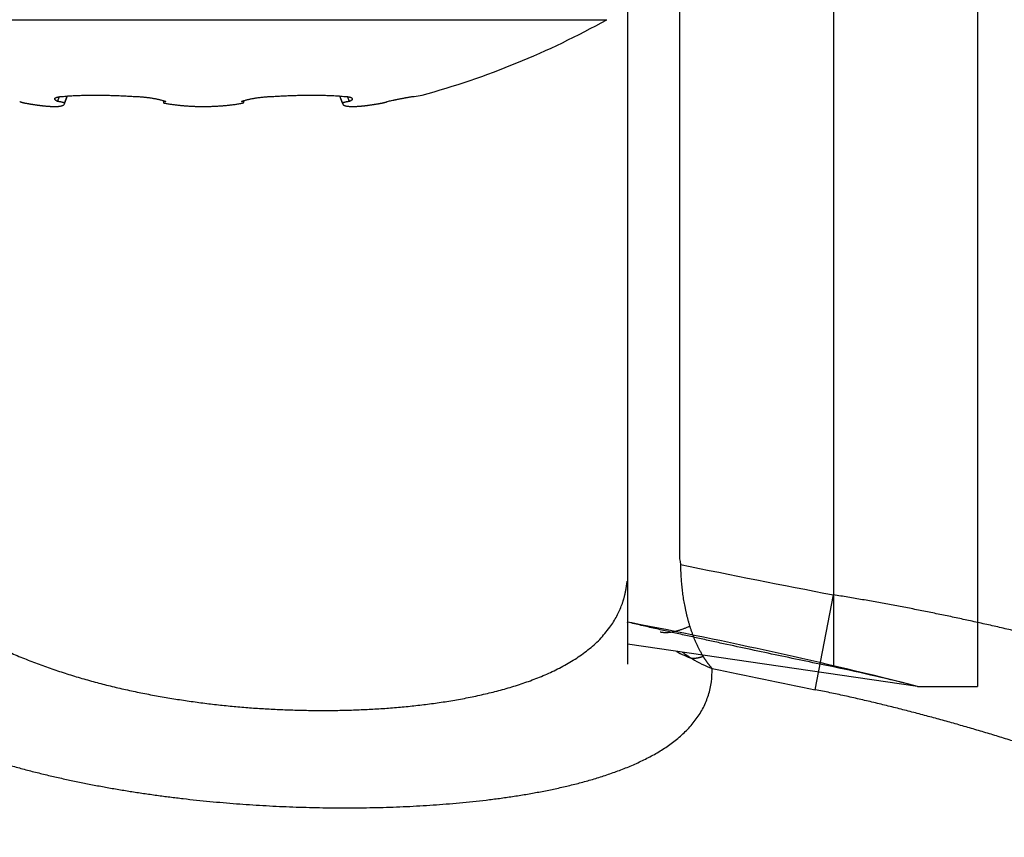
# Model space of a CAD drawing. Header units: millimetres. Extents: x 0 to 1300, y 0 to 891.
# Tile 97 of 133: x 390 to 400, y 458 to 466. Entities that reach past the tile are written whole.
import ezdxf

# ---------------------------------------------------------------- set-up
doc = ezdxf.new("R2010")
doc.units = ezdxf.units.MM
doc.header["$LTSCALE"] = 0.545669
doc.layers.add('NoLayerName_001', color=7, linetype='Continuous')
doc.layers.add('NoLayerName_004', color=7, linetype='Continuous')
doc.styles.get("Standard").update_dxf_attribs({"font": 'txt', "bigfont": 'extfont2'})
doc.dimstyles.get("Standard").update_dxf_attribs({"dimtxt": 2.5, "dimasz": 2.5, "dimexe": 1, "dimexo": 1, "dimtad": 1, "dimdec": 3, "dimzin": 0, "dimdsep": 46, "dimtxsty": 'Standard', "dimcen": 2.5, "dimadec": 3, "dimazin": 0, "dimtfac": 0.75, "dimtdec": 3, "dimtmove": 0, "dimatfit": 3, "dimfxl": 1, "dimarcsym": 0})

# ---------------------------------------------------------------- blocks, each defined once
blk = doc.blocks.new('_OPEN30')
at = {"color": 0, "linetype": 'ByBlock', "lineweight": -2}
for p, q in [((-1, 0.267949), (0, 0)), ((0, 0), (-1, -0.267949)), ((0, 0), (-1, 0))]:
    blk.add_line(p, q, dxfattribs=at)
blk = doc.blocks.new('*D145')
at = {"layer": 'Defpoints', "color": 0}
for p in [(440, 458.7406), (349, 457.8523), (349, 417.2855)]:
    blk.add_point(p, dxfattribs=at)
at = {"layer": 'NoLayerName_001', "color": 0, "linetype": 'Continuous', "lineweight": 13}
for p, q in [((349, 454.8523), (349, 414.2855)), ((435.5, 417.2855), (353.5, 417.2855))]:
    blk.add_line(p, q, dxfattribs=at)
at = {"layer": 'NoLayerName_001', "color": 0, "lineweight": 13, "xscale": 4.5, "yscale": 4.5, "zscale": 4.5, "rotation": 180}
blk.add_blockref('_OPEN30', (349, 417.2855), dxfattribs=at)
at = {"layer": 'NoLayerName_001', "color": 0, "lineweight": 13, "xscale": 4.5, "yscale": 4.5, "zscale": 4.5}
blk.add_blockref('_OPEN30', (440, 417.2855), dxfattribs=at)
at = {"layer": 'NoLayerName_001', "color": 0, "lineweight": 13, "insert": (394.5, 425.6457), "char_height": 10.5, "attachment_point": 5}
blk.add_mtext('\\W0.8000;91', dxfattribs=at)
blk = doc.blocks.new('*D147')
at = {"layer": 'Defpoints', "color": 0}
for p in [(331.5, 559.6024), (552, 532.1024), (331.5, 398.6371)]:
    blk.add_point(p, dxfattribs=at)
at = {"layer": 'NoLayerName_001', "color": 0, "linetype": 'Continuous', "lineweight": 13}
for p, q in [((331.5, 556.6024), (331.5, 395.6371)), ((552, 529.1024), (552, 395.6371)), ((547.5, 398.6371), (336, 398.6371))]:
    blk.add_line(p, q, dxfattribs=at)
at = {"layer": 'NoLayerName_001', "color": 0, "lineweight": 13, "xscale": 4.5, "yscale": 4.5, "zscale": 4.5, "rotation": 180}
blk.add_blockref('_OPEN30', (331.5, 398.6371), dxfattribs=at)
at = {"layer": 'NoLayerName_001', "color": 0, "lineweight": 13, "xscale": 4.5, "yscale": 4.5, "zscale": 4.5}
blk.add_blockref('_OPEN30', (552, 398.6371), dxfattribs=at)
at = {"layer": 'NoLayerName_001', "color": 0, "lineweight": 13, "insert": (441.75, 407.8584), "char_height": 10.5, "attachment_point": 5}
blk.add_mtext('\\W0.8000;２２１', dxfattribs=at)

msp = doc.modelspace()

# ---------------------------------------------------------------- linework, layer by layer
at = {"layer": 'NoLayerName_001', "color": 8, "linetype": 'Continuous', "lineweight": 25}
msp.add_line((388.1026, 466.1659), (395.8974, 466.1659), dxfattribs=at)
at = {"layer": 'NoLayerName_001', "color": 7, "linetype": 'Continuous', "lineweight": 25}
for p, q in [((390.5879, 465.3757), (390.6088, 465.4221)), ((390.655, 465.3512), (390.6846, 465.4286)), ((390.6555, 465.3608), (390.6821, 465.4284)), ((393.3154, 465.4286), (393.345, 465.3512)), ((393.3445, 465.3608), (393.3179, 465.4284)), ((393.4121, 465.3757), (393.3912, 465.4221)), ((394.0348, 465.4252), (394.1147, 465.4369)), ((391.6092, 465.3844), (391.6116, 465.3662)), ((392.3884, 465.3662), (392.3908, 465.3844))]:
    msp.add_line(p, q, dxfattribs=at)
for centre, radius, start, end in [((392, 473.1523), 8, 285.32733, 299.15537), ((391.9054, 466.8663), 1.5329, 259.15534, 259.70974), ((391.9163, 466.9265), 1.594, 259.70958, 260.24815), ((392.3517, 465.2581), 0.1185, 81.36274, 83.33017), ((392.0947, 466.8657), 1.5322, 280.30294, 280.84474)]:
    msp.add_arc(centre, radius, start, end, dxfattribs=at)
for points, knots in [([(390.5879, 465.3757), (390.5875, 465.3759), (390.5867, 465.3764), (390.5855, 465.377), (390.5843, 465.3777), (390.5831, 465.3784), (390.5819, 465.3791), (390.5807, 465.3798), (390.5795, 465.3805), (390.5784, 465.3812), (390.5772, 465.382), (390.5761, 465.3827), (390.5749, 465.3835), (390.5738, 465.3843), (390.5727, 465.3851), (390.5716, 465.386), (390.5705, 465.3868), (390.5695, 465.3877), (390.5684, 465.3887), (390.5674, 465.3896), (390.5664, 465.3906), (390.5655, 465.3916), (390.5646, 465.3927), (390.5638, 465.3938), (390.563, 465.395), (390.5624, 465.3962), (390.5619, 465.3975), (390.5616, 465.3989), (390.5614, 465.4003), (390.5614, 465.4017), (390.5616, 465.4031), (390.5619, 465.404), (390.5621, 465.4044)], [0, 0, 0, 0, 0.00137835, 0.00275734, 0.00413672, 0.00551624, 0.00689569, 0.00827489, 0.00965369, 0.011032, 0.01240974, 0.01378691, 0.01516354, 0.01653982, 0.01791611, 0.01929289, 0.02067081, 0.02205068, 0.02343347, 0.02482037, 0.02621255, 0.02760745, 0.02899989, 0.03038738, 0.03177113, 0.03315708, 0.03455658, 0.03597644, 0.03740132, 0.03881595, 0.04021203, 0.04159181, 0.04159181, 0.04159181, 0.04159181]), ([(390.5621, 465.4044), (390.5626, 465.4052), (390.5635, 465.407), (390.5657, 465.409), (390.5681, 465.4108), (390.5706, 465.4123), (390.5733, 465.4137), (390.5759, 465.4148), (390.5787, 465.4158), (390.5815, 465.4166), (390.5843, 465.4174), (390.5871, 465.4182), (390.5899, 465.4188), (390.5928, 465.4194), (390.5956, 465.42), (390.5985, 465.4205), (390.6014, 465.421), (390.6043, 465.4215), (390.6072, 465.4219), (390.6101, 465.4223), (390.613, 465.4227), (390.6159, 465.423), (390.6188, 465.4233), (390.6217, 465.4236), (390.6246, 465.4239), (390.6275, 465.4241), (390.6304, 465.4243), (390.6333, 465.4246), (390.6362, 465.4248), (390.6391, 465.4249), (390.642, 465.4251), (390.6439, 465.4252), (390.6449, 465.4252)], [0, 0, 0, 0, 0.00289733, 0.00584746, 0.00885107, 0.01183218, 0.01477262, 0.01769133, 0.02060114, 0.02350933, 0.02641881, 0.02932996, 0.03224309, 0.03515834, 0.03807566, 0.04099476, 0.04391519, 0.04683633, 0.0497574, 0.05267752, 0.05559629, 0.05851396, 0.06143074, 0.06434685, 0.06726247, 0.07017774, 0.0730928, 0.07600774, 0.07892265, 0.08183758, 0.08475258, 0.08766766, 0.08766766, 0.08766766, 0.08766766]), ([(390.6449, 465.4252), (390.6539, 465.426), (390.6718, 465.4277), (390.6988, 465.4297), (390.7258, 465.4314), (390.7528, 465.4328), (390.7798, 465.4339), (390.8068, 465.4349), (390.8339, 465.4356), (390.8609, 465.4362), (390.8879, 465.4366), (390.915, 465.4368), (390.942, 465.4369), (390.969, 465.4368), (390.9961, 465.4366), (391.0231, 465.4363), (391.0501, 465.4359), (391.0772, 465.4353), (391.1042, 465.4346), (391.1312, 465.4338), (391.1583, 465.4329), (391.1853, 465.4319), (391.2123, 465.4307), (391.2393, 465.4295), (391.2663, 465.4282), (391.2933, 465.4268), (391.3113, 465.4257), (391.3203, 465.4252)], [0, 0, 0, 0, 0.0270349, 0.0540716, 0.0811106, 0.1081513, 0.1351921, 0.1622306, 0.1892675, 0.2163034, 0.2433392, 0.2703752, 0.2974116, 0.3244485, 0.3514858, 0.3785238, 0.4055623, 0.4326015, 0.4596411, 0.4866812, 0.5137215, 0.5407618, 0.5678018, 0.5948414, 0.6218801, 0.6489176, 0.6759535, 0.6759535, 0.6759535, 0.6759535]), ([(391.3203, 465.4252), (391.3252, 465.4251), (391.3349, 465.4247), (391.3495, 465.424), (391.3641, 465.4232), (391.3787, 465.4222), (391.3933, 465.4211), (391.4079, 465.4199), (391.4224, 465.4185), (391.437, 465.417), (391.4515, 465.4153), (391.466, 465.4135), (391.4805, 465.4115), (391.495, 465.4094), (391.5095, 465.4071), (391.5239, 465.4046), (391.5383, 465.4019), (391.5526, 465.399), (391.5669, 465.3958), (391.5811, 465.3923), (391.5952, 465.3886), (391.6046, 465.3857), (391.6092, 465.3844)], [0, 0, 0, 0, 0.0146179, 0.029237, 0.0438574, 0.0584788, 0.0731013, 0.087725, 0.10235, 0.1169767, 0.1316053, 0.1462364, 0.1608706, 0.1755085, 0.1901503, 0.2047929, 0.2194325, 0.2340668, 0.2486944, 0.2633155, 0.277932, 0.2925475, 0.2925475, 0.2925475, 0.2925475]), ([(392.3908, 465.3844), (392.3954, 465.3857), (392.4048, 465.3886), (392.4189, 465.3923), (392.4331, 465.3958), (392.4474, 465.399), (392.4617, 465.4019), (392.4761, 465.4046), (392.4905, 465.4071), (392.505, 465.4094), (392.5195, 465.4115), (392.534, 465.4135), (392.5485, 465.4153), (392.563, 465.417), (392.5776, 465.4185), (392.5921, 465.4199), (392.6067, 465.4211), (392.6213, 465.4222), (392.6359, 465.4232), (392.6505, 465.424), (392.6651, 465.4247), (392.6748, 465.4251), (392.6797, 465.4252)], [0, 0, 0, 0, 0.014616, 0.029233, 0.0438546, 0.0584827, 0.0731174, 0.0877576, 0.1024007, 0.117043, 0.1316814, 0.146316, 0.1609477, 0.1755768, 0.1902039, 0.2048294, 0.2194536, 0.2340766, 0.2486985, 0.2633193, 0.2779389, 0.2925573, 0.2925573, 0.2925573, 0.2925573]), ([(392.6797, 465.4252), (392.6887, 465.4257), (392.7067, 465.4268), (392.7337, 465.4282), (392.7607, 465.4295), (392.7877, 465.4307), (392.8147, 465.4319), (392.8417, 465.4329), (392.8688, 465.4338), (392.8958, 465.4346), (392.9228, 465.4353), (392.9499, 465.4359), (392.9769, 465.4363), (393.0039, 465.4366), (393.031, 465.4368), (393.058, 465.4369), (393.085, 465.4368), (393.1121, 465.4366), (393.1391, 465.4362), (393.1661, 465.4356), (393.1932, 465.4349), (393.2202, 465.4339), (393.2472, 465.4328), (393.2742, 465.4314), (393.3012, 465.4297), (393.3282, 465.4277), (393.3461, 465.426), (393.3551, 465.4252)], [0, 0, 0, 0, 0.0270359, 0.0540734, 0.0811121, 0.1081517, 0.1351918, 0.1622321, 0.1892723, 0.2163124, 0.243352, 0.2703912, 0.2974297, 0.3244677, 0.351505, 0.3785419, 0.4055783, 0.4326143, 0.45965, 0.486686, 0.5137228, 0.5407614, 0.5678022, 0.594843, 0.621882, 0.6489186, 0.6759535, 0.6759535, 0.6759535, 0.6759535]), ([(393.3551, 465.4252), (393.3561, 465.4252), (393.358, 465.4251), (393.3609, 465.4249), (393.3638, 465.4248), (393.3667, 465.4246), (393.3696, 465.4243), (393.3725, 465.4241), (393.3754, 465.4239), (393.3783, 465.4236), (393.3813, 465.4233), (393.3842, 465.423), (393.387, 465.4227), (393.3899, 465.4223), (393.3928, 465.4219), (393.3957, 465.4215), (393.3986, 465.421), (393.4015, 465.4205), (393.4044, 465.42), (393.4072, 465.4194), (393.4101, 465.4188), (393.4129, 465.4182), (393.4157, 465.4174), (393.4185, 465.4166), (393.4213, 465.4158), (393.4241, 465.4148), (393.4268, 465.4137), (393.4294, 465.4123), (393.4319, 465.4108), (393.4343, 465.409), (393.4365, 465.407), (393.4374, 465.4052), (393.4379, 465.4044)], [0, 0, 0, 0, 0.00291524, 0.00583039, 0.00874548, 0.01166054, 0.01457564, 0.01749086, 0.02040629, 0.02332206, 0.02623833, 0.02915526, 0.03207308, 0.03499201, 0.03791228, 0.04083351, 0.04375481, 0.0466754, 0.04959465, 0.05251212, 0.05542754, 0.05834082, 0.06125214, 0.06416178, 0.06707013, 0.06998008, 0.07289894, 0.07583953, 0.07882084, 0.0818247, 0.08477504, 0.08767251, 0.08767251, 0.08767251, 0.08767251]), ([(393.4379, 465.4044), (393.4381, 465.404), (393.4384, 465.4031), (393.4386, 465.4017), (393.4386, 465.4003), (393.4384, 465.3989), (393.4381, 465.3975), (393.4376, 465.3962), (393.437, 465.395), (393.4362, 465.3938), (393.4354, 465.3927), (393.4345, 465.3916), (393.4335, 465.3906), (393.4326, 465.3896), (393.4316, 465.3887), (393.4305, 465.3877), (393.4295, 465.3868), (393.4284, 465.386), (393.4273, 465.3851), (393.4262, 465.3843), (393.4251, 465.3835), (393.4239, 465.3827), (393.4228, 465.382), (393.4216, 465.3812), (393.4205, 465.3805), (393.4193, 465.3798), (393.4181, 465.3791), (393.4169, 465.3784), (393.4157, 465.3777), (393.4145, 465.377), (393.4133, 465.3764), (393.4125, 465.3759), (393.4121, 465.3757)], [0, 0, 0, 0, 0.00137962, 0.00277551, 0.00418996, 0.00561467, 0.00703437, 0.00843373, 0.00981952, 0.01120312, 0.01259043, 0.01398269, 0.01537739, 0.01676939, 0.01815611, 0.01953875, 0.02091845, 0.02229622, 0.02367286, 0.025049, 0.02642514, 0.02780162, 0.02917864, 0.03055623, 0.03193438, 0.03331303, 0.03469207, 0.03607136, 0.03745072, 0.03882995, 0.04020879, 0.04158698, 0.04158698, 0.04158698, 0.04158698]), ([(393.7775, 465.3757), (393.7844, 465.3772), (393.798, 465.3803), (393.8185, 465.3847), (393.8356, 465.3884), (393.8493, 465.3913), (393.8595, 465.3934), (393.8698, 465.3956), (393.88, 465.3977), (393.8903, 465.3998), (393.9006, 465.4019), (393.9109, 465.4039), (393.9211, 465.4059), (393.9314, 465.4079), (393.9417, 465.4099), (393.952, 465.4118), (393.9623, 465.4137), (393.9726, 465.4156), (393.983, 465.4175), (393.9933, 465.4193), (394.0036, 465.421), (394.014, 465.4226), (394.0244, 465.4241), (394.0313, 465.4248), (394.0348, 465.4252)], [0, 0, 0, 0, 0.0209626, 0.0419259, 0.0628895, 0.0733711, 0.0838526, 0.0943339, 0.104815, 0.1152958, 0.1257763, 0.1362564, 0.1467362, 0.1572159, 0.1676958, 0.1781762, 0.1886575, 0.1991402, 0.2096245, 0.2201103, 0.2305955, 0.2410785, 0.2515592, 0.2620392, 0.2620392, 0.2620392, 0.2620392]), ([(390.2225, 465.3757), (390.2228, 465.3755), (390.2234, 465.3749), (390.2247, 465.3744), (390.2259, 465.3738), (390.2271, 465.3733), (390.2283, 465.3729), (390.2295, 465.3724), (390.2308, 465.372), (390.232, 465.3716), (390.2333, 465.3711), (390.2345, 465.3707), (390.2358, 465.3704), (390.237, 465.37), (390.2383, 465.3696), (390.2395, 465.3692), (390.2408, 465.3689), (390.242, 465.3685), (390.2433, 465.3681), (390.2446, 465.3678), (390.2458, 465.3674), (390.2471, 465.3671), (390.2484, 465.3667), (390.2496, 465.3664), (390.2509, 465.3661), (390.2522, 465.3657), (390.2534, 465.3654), (390.2547, 465.3651), (390.256, 465.3648), (390.2572, 465.3644), (390.2585, 465.3641), (390.2598, 465.3638), (390.2611, 465.3635), (390.2623, 465.3632), (390.2636, 465.3629), (390.2649, 465.3626), (390.2662, 465.3623), (390.2674, 465.362), (390.2687, 465.3617), (390.2696, 465.3615), (390.27, 465.3614)], [0, 0, 0, 0, 0.00130137, 0.00263775, 0.0039614, 0.00526827, 0.00656868, 0.00787212, 0.00918069, 0.01049274, 0.01180643, 0.0131198, 0.01443171, 0.01574239, 0.01705223, 0.01836161, 0.01967091, 0.02098043, 0.0222902, 0.0236002, 0.02491042, 0.02622081, 0.02753136, 0.02884203, 0.03015279, 0.03146361, 0.03277445, 0.03408527, 0.03539604, 0.03670672, 0.03801731, 0.03932782, 0.04063827, 0.04194867, 0.04325902, 0.04456933, 0.04587963, 0.04718991, 0.04850019, 0.04981048, 0.04981048, 0.04981048, 0.04981048]), ([(390.27, 465.3614), (390.2704, 465.3613), (390.2713, 465.3611), (390.2721, 465.3609), (390.2725, 465.3608)], [0, 0, 0, 0, 0.001310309, 0.002620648, 0.002620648, 0.002620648, 0.002620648]), ([(390.2725, 465.3608), (390.2754, 465.3603), (390.2811, 465.3592), (390.2896, 465.3577), (390.2982, 465.3562), (390.3068, 465.3547), (390.3153, 465.3532), (390.3239, 465.3518), (390.3325, 465.3503), (390.341, 465.349), (390.3496, 465.3476), (390.3582, 465.3463), (390.3668, 465.3449), (390.3754, 465.3437), (390.384, 465.3424), (390.3926, 465.3412), (390.4012, 465.34), (390.4098, 465.3389), (390.4185, 465.3378), (390.4271, 465.3367), (390.4357, 465.3357), (390.4443, 465.3347), (390.453, 465.3338), (390.4616, 465.3329), (390.4703, 465.332), (390.4789, 465.3312), (390.4876, 465.3305), (390.4963, 465.3298), (390.5049, 465.3292), (390.5136, 465.3287), (390.5223, 465.3282), (390.531, 465.3278), (390.5396, 465.3275), (390.5483, 465.3273), (390.557, 465.3272), (390.5657, 465.3272), (390.5744, 465.3274), (390.5831, 465.3277), (390.5918, 465.3282), (390.6004, 465.329), (390.6062, 465.3297), (390.6091, 465.3301)], [0, 0, 0, 0, 0.0086894, 0.0173793, 0.0260697, 0.0347603, 0.0434512, 0.0521422, 0.0608333, 0.0695244, 0.0782154, 0.0869064, 0.0955973, 0.104288, 0.1129785, 0.1216689, 0.1303591, 0.1390492, 0.1477392, 0.1564292, 0.1651191, 0.173809, 0.1824988, 0.1911884, 0.199878, 0.2085676, 0.2172574, 0.2259476, 0.2346381, 0.2433287, 0.252019, 0.260709, 0.269399, 0.278089, 0.2867791, 0.2954692, 0.3041598, 0.312853, 0.3215519, 0.3302549, 0.3389533, 0.3389533, 0.3389533, 0.3389533]), ([(390.6555, 465.3608), (390.6545, 465.3612), (390.6523, 465.3621), (390.649, 465.3632), (390.6457, 465.3643), (390.6424, 465.3653), (390.6391, 465.3662), (390.6357, 465.3671), (390.6323, 465.3679), (390.6289, 465.3687), (390.6255, 465.3695), (390.6222, 465.3702), (390.6187, 465.3709), (390.6153, 465.3716), (390.6119, 465.3722), (390.6085, 465.3728), (390.6051, 465.3734), (390.6017, 465.3739), (390.5982, 465.3745), (390.5948, 465.3749), (390.5914, 465.3754), (390.5891, 465.3756), (390.5879, 465.3757)], [0, 0, 0, 0, 0.00346681, 0.00693316, 0.01040089, 0.01387106, 0.01734399, 0.02081937, 0.0242964, 0.02777381, 0.03125016, 0.03472497, 0.03819829, 0.04167017, 0.04514075, 0.04861015, 0.05207857, 0.05554622, 0.05901336, 0.06248029, 0.06594736, 0.06941496, 0.06941496, 0.06941496, 0.06941496]), ([(390.6091, 465.3301), (390.6119, 465.3306), (390.6177, 465.3314), (390.6262, 465.3331), (390.6346, 465.3354), (390.6426, 465.3389), (390.6504, 465.3435), (390.6533, 465.3488), (390.655, 465.3512)], [0, 0, 0, 0, 0.0086887, 0.01736727, 0.02604046, 0.03480212, 0.04377246, 0.05242639, 0.05242639, 0.05242639, 0.05242639]), ([(390.655, 465.3512), (390.6552, 465.3518), (390.6556, 465.353), (390.6559, 465.355), (390.656, 465.3569), (390.6559, 465.3589), (390.6556, 465.3602), (390.6555, 465.3608)], [0, 0, 0, 0, 0.001950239, 0.003912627, 0.005877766, 0.00783233, 0.009775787, 0.009775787, 0.009775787, 0.009775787]), ([(391.6092, 465.3844), (391.6097, 465.3842), (391.6105, 465.384), (391.6118, 465.3836), (391.6131, 465.3832), (391.6143, 465.3828), (391.6156, 465.3824), (391.6169, 465.382), (391.6181, 465.3815), (391.6194, 465.3811), (391.6207, 465.3807), (391.622, 465.3803), (391.6232, 465.3798), (391.6245, 465.3794), (391.6257, 465.379), (391.627, 465.3785), (391.6283, 465.3781), (391.6295, 465.3776), (391.6308, 465.3771), (391.632, 465.3767), (391.6333, 465.3762), (391.6341, 465.3759), (391.6345, 465.3757)], [0, 0, 0, 0, 0.00133733, 0.00267466, 0.004012, 0.00534935, 0.00668674, 0.00802418, 0.00936166, 0.01069918, 0.01203672, 0.01337427, 0.01471182, 0.01604938, 0.01738692, 0.01872444, 0.02006194, 0.02139942, 0.02273687, 0.02407429, 0.02541167, 0.02674903, 0.02674903, 0.02674903, 0.02674903]), ([(391.6345, 465.3757), (391.6342, 465.3757), (391.6335, 465.3756), (391.6325, 465.3755), (391.6314, 465.3753), (391.6304, 465.3752), (391.6294, 465.375), (391.6284, 465.3748), (391.6273, 465.3746), (391.6263, 465.3744), (391.6253, 465.3742), (391.624, 465.374), (391.6224, 465.3736), (391.6208, 465.3732), (391.6195, 465.3727), (391.6185, 465.3724), (391.6175, 465.372), (391.6164, 465.3715), (391.6154, 465.371), (391.6144, 465.3704), (391.6134, 465.3697), (391.6124, 465.3688), (391.6115, 465.3675), (391.6116, 465.3665), (391.6116, 465.3662)], [0, 0, 0, 0, 0.00103587, 0.00207645, 0.0031199, 0.00416439, 0.00520808, 0.00624915, 0.00728576, 0.00831606, 0.00933822, 0.0103504, 0.01234274, 0.01433493, 0.01535428, 0.01640245, 0.01749009, 0.01862825, 0.01981509, 0.02101231, 0.02218003, 0.02328792, 0.0252871, 0.02627654, 0.02627654, 0.02627654, 0.02627654]), ([(391.6116, 465.3662), (391.6118, 465.3656), (391.6121, 465.3643), (391.6135, 465.363), (391.6149, 465.3619), (391.6161, 465.3613), (391.6168, 465.3609), (391.617, 465.3608)], [0, 0, 0, 0, 0.001958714, 0.003924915, 0.005533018, 0.007149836, 0.007944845, 0.007944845, 0.007944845, 0.007944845]), ([(391.6463, 465.3555), (391.6522, 465.3545), (391.6639, 465.3525), (391.6814, 465.3498), (391.699, 465.3472), (391.7166, 465.3449), (391.7342, 465.3426), (391.7518, 465.3406), (391.7695, 465.3387), (391.7872, 465.337), (391.8049, 465.3354), (391.8226, 465.3339), (391.8403, 465.3326), (391.858, 465.3315), (391.8758, 465.3305), (391.8935, 465.3296), (391.9112, 465.3288), (391.929, 465.3282), (391.9467, 465.3278), (391.9645, 465.3274), (391.9822, 465.3272), (391.9941, 465.3272), (392, 465.3272)], [0, 0, 0, 0, 0.0177551, 0.0355115, 0.0532694, 0.0710289, 0.08879, 0.1065525, 0.1243161, 0.1420805, 0.159845, 0.177609, 0.195372, 0.2131341, 0.2308953, 0.2486557, 0.2664154, 0.2841742, 0.3019323, 0.3196895, 0.3374458, 0.3552011, 0.3552011, 0.3552011, 0.3552011]), ([(392, 465.3272), (392.0062, 465.3272), (392.0185, 465.3272), (392.037, 465.3275), (392.0556, 465.3278), (392.0741, 465.3283), (392.0926, 465.329), (392.1111, 465.3298), (392.1296, 465.3308), (392.1481, 465.3319), (392.1666, 465.3331), (392.1851, 465.3345), (392.2035, 465.3361), (392.222, 465.3378), (392.2404, 465.3397), (392.2588, 465.3418), (392.2772, 465.344), (392.2956, 465.3465), (392.3139, 465.3491), (392.3322, 465.3519), (392.3505, 465.3549), (392.3627, 465.3571), (392.3688, 465.3581)], [0, 0, 0, 0, 0.0185208, 0.0370427, 0.0555657, 0.0740897, 0.0926145, 0.1111403, 0.129667, 0.1481947, 0.1667234, 0.1852533, 0.2037845, 0.2223164, 0.240848, 0.2593789, 0.2779083, 0.296436, 0.3149618, 0.3334856, 0.3520077, 0.3705283, 0.3705283, 0.3705283, 0.3705283]), ([(392.3655, 465.3757), (392.3659, 465.3759), (392.3667, 465.3762), (392.368, 465.3767), (392.3692, 465.3771), (392.3705, 465.3776), (392.3717, 465.3781), (392.373, 465.3785), (392.3743, 465.379), (392.3755, 465.3794), (392.3768, 465.3798), (392.378, 465.3803), (392.3793, 465.3807), (392.3806, 465.3811), (392.3818, 465.3815), (392.3831, 465.382), (392.3844, 465.3824), (392.3857, 465.3828), (392.3869, 465.3832), (392.3882, 465.3836), (392.3895, 465.384), (392.3903, 465.3842), (392.3908, 465.3844)], [0, 0, 0, 0, 0.00133686, 0.00267372, 0.00401059, 0.00534748, 0.00668439, 0.00802132, 0.00935827, 0.01069525, 0.01203224, 0.01336925, 0.01470628, 0.01604331, 0.01738036, 0.0187174, 0.02005444, 0.02139146, 0.02272847, 0.02406544, 0.02540237, 0.02673926, 0.02673926, 0.02673926, 0.02673926]), ([(392.3884, 465.3662), (392.3883, 465.3667), (392.3883, 465.3679), (392.387, 465.3693), (392.3855, 465.3705), (392.3838, 465.3714), (392.3822, 465.3722), (392.3805, 465.3727), (392.3789, 465.3732), (392.3772, 465.3736), (392.3755, 465.374), (392.3738, 465.3744), (392.3721, 465.3748), (392.3707, 465.375), (392.3698, 465.3751), (392.3695, 465.3752)], [0, 0, 0, 0, 0.00166428, 0.00345738, 0.00541926, 0.00737176, 0.00918359, 0.01090426, 0.01259347, 0.01430041, 0.01603636, 0.01779092, 0.0195534, 0.02131311, 0.02218862, 0.02218862, 0.02218862, 0.02218862]), ([(392.383, 465.3608), (392.3836, 465.3611), (392.3846, 465.3617), (392.386, 465.3627), (392.3873, 465.3638), (392.3882, 465.365), (392.3884, 465.3659), (392.3884, 465.3662)], [0, 0, 0, 0, 0.001935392, 0.003557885, 0.00521344, 0.007171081, 0.007939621, 0.007939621, 0.007939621, 0.007939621]), ([(393.3445, 465.3608), (393.3444, 465.3602), (393.3441, 465.3589), (393.344, 465.3569), (393.3441, 465.355), (393.3444, 465.353), (393.3448, 465.3518), (393.345, 465.3512)], [0, 0, 0, 0, 0.001943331, 0.003897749, 0.005862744, 0.007825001, 0.009775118, 0.009775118, 0.009775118, 0.009775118]), ([(393.4121, 465.3757), (393.4109, 465.3756), (393.4086, 465.3754), (393.4052, 465.3749), (393.4018, 465.3745), (393.3983, 465.3739), (393.3949, 465.3734), (393.3915, 465.3728), (393.3881, 465.3722), (393.3847, 465.3716), (393.3813, 465.3709), (393.3778, 465.3702), (393.3745, 465.3695), (393.3711, 465.3687), (393.3677, 465.3679), (393.3643, 465.3671), (393.3609, 465.3662), (393.3576, 465.3653), (393.3543, 465.3643), (393.351, 465.3632), (393.3477, 465.3621), (393.3455, 465.3612), (393.3445, 465.3608)], [0, 0, 0, 0, 0.0034676, 0.00693467, 0.0104016, 0.01386874, 0.01733639, 0.0208048, 0.02427421, 0.02774478, 0.03121667, 0.03468999, 0.0381648, 0.04164115, 0.04511856, 0.04859558, 0.05207097, 0.05554389, 0.05901406, 0.0624818, 0.06594815, 0.06941496, 0.06941496, 0.06941496, 0.06941496]), ([(393.345, 465.3512), (393.3452, 465.3507), (393.3456, 465.3497), (393.3464, 465.3484), (393.3473, 465.3471), (393.3482, 465.3459), (393.3493, 465.3448), (393.3505, 465.3437), (393.3517, 465.3427), (393.353, 465.3418), (393.3543, 465.3409), (393.3552, 465.3404), (393.3556, 465.3401)], [0, 0, 0, 0, 0.00154864, 0.00309969, 0.00465076, 0.00620425, 0.00776332, 0.00932853, 0.01089818, 0.01246869, 0.01403489, 0.0155903, 0.0155903, 0.0155903, 0.0155903]), ([(393.3556, 465.3401), (393.3589, 465.3387), (393.3653, 465.3353), (393.3758, 465.3327), (393.3863, 465.3306), (393.397, 465.3292), (393.4076, 465.3282), (393.4183, 465.3276), (393.4291, 465.3272), (393.4398, 465.3271), (393.4506, 465.3272), (393.4613, 465.3274), (393.4721, 465.3279), (393.4828, 465.3285), (393.4935, 465.3291), (393.5043, 465.3299), (393.515, 465.3307), (393.5257, 465.3317), (393.5363, 465.3327), (393.547, 465.3338), (393.5577, 465.3349), (393.5684, 465.3362), (393.579, 465.3375), (393.5896, 465.3388), (393.6003, 465.3403), (393.6109, 465.3417), (393.6215, 465.3432), (393.6322, 465.3448), (393.6428, 465.3464), (393.6534, 465.3481), (393.664, 465.3498), (393.6746, 465.3515), (393.6852, 465.3533), (393.6958, 465.3551), (393.7063, 465.357), (393.7169, 465.3589), (393.7239, 465.3602), (393.7275, 465.3608)], [0, 0, 0, 0, 0.0107286, 0.0215243, 0.0322794, 0.0430088, 0.0537338, 0.0644607, 0.0751941, 0.0859364, 0.0966874, 0.1074446, 0.1182041, 0.1289603, 0.13971, 0.1504542, 0.161194, 0.1719304, 0.1826643, 0.1933967, 0.204128, 0.2148591, 0.2255903, 0.2363222, 0.2470549, 0.2577886, 0.2685231, 0.2792584, 0.2899943, 0.3007308, 0.3114677, 0.3222048, 0.3329419, 0.3436788, 0.3544153, 0.3651512, 0.3758861, 0.3758861, 0.3758861, 0.3758861]), ([(393.7275, 465.3608), (393.7279, 465.3609), (393.7287, 465.3611), (393.73, 465.3614), (393.7313, 465.3617), (393.7326, 465.362), (393.7338, 465.3623), (393.7351, 465.3626), (393.7364, 465.3629), (393.7377, 465.3632), (393.7389, 465.3635), (393.7402, 465.3638), (393.7415, 465.3641), (393.7428, 465.3644), (393.744, 465.3648), (393.7453, 465.3651), (393.7466, 465.3654), (393.7478, 465.3657), (393.7491, 465.3661), (393.7504, 465.3664), (393.7516, 465.3667), (393.7529, 465.3671), (393.7542, 465.3674), (393.7554, 465.3678), (393.7567, 465.3681), (393.758, 465.3685), (393.7592, 465.3689), (393.7605, 465.3692), (393.7617, 465.3696), (393.763, 465.37), (393.7642, 465.3704), (393.7655, 465.3707), (393.7667, 465.3711), (393.768, 465.3716), (393.7692, 465.372), (393.7705, 465.3724), (393.7717, 465.3729), (393.7729, 465.3733), (393.7741, 465.3738), (393.7749, 465.3742), (393.7753, 465.3744)], [0, 0, 0, 0, 0.00131034, 0.00262065, 0.00393094, 0.00524122, 0.0065515, 0.0078618, 0.00917211, 0.01048247, 0.01179286, 0.01310331, 0.01441382, 0.01572442, 0.01703509, 0.01834586, 0.01965668, 0.02096752, 0.02227834, 0.0235891, 0.02489977, 0.02621032, 0.02752071, 0.02883093, 0.03014093, 0.0314507, 0.03276022, 0.03406952, 0.0353789, 0.03668874, 0.03799942, 0.03931133, 0.0406247, 0.04193839, 0.04325044, 0.04455901, 0.04586245, 0.04716286, 0.04846973, 0.04979338, 0.04979338, 0.04979338, 0.04979338]), ([(393.7753, 465.3744), (393.7757, 465.3745), (393.7766, 465.3748), (393.7772, 465.3755), (393.7775, 465.3757)], [0, 0, 0, 0, 0.00133638, 0.002637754, 0.002637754, 0.002637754, 0.002637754])]:
    msp.add_open_spline(points, degree=3, knots=knots, dxfattribs=at)
at = {"layer": 'NoLayerName_004', "color": 8, "linetype": 'Continuous', "lineweight": 25}
for p, q in [((398.09, 473.2161), (398.09, 459.9104)), ((396.6, 468.2523), (396.6, 461.0145)), ((397.9142, 459.691), (398.09, 460.6074))]:
    msp.add_line(p, q, dxfattribs=at)
at = {"layer": 'NoLayerName_004', "color": 2, "linetype": 'Continuous', "lineweight": 25}
for p, q in [((399.4824, 468.2523), (399.4824, 459.7231)), ((396.1, 460.1312), (396.1, 459.937)), ((398.9038, 459.7231), (396.1, 460.1312)), ((398.9038, 459.7231), (399.4824, 459.7231))]:
    msp.add_line(p, q, dxfattribs=at)
at = {"layer": 'NoLayerName_004', "color": 30, "linetype": 'Continuous', "lineweight": 25}
for p, q in [((396.1, 468.0523), (396.1, 460.343)), ((396.1392, 460.3355), (396.1, 460.343)), ((396.1, 460.3392), (396.1, 460.1312))]:
    msp.add_line(p, q, dxfattribs=at)
at = {"layer": 'NoLayerName_004', "color": 6, "linetype": 'Continuous', "lineweight": 25}
msp.add_line((396.1, 460.3392), (396.1, 460.343), dxfattribs=at)
at = {"layer": 'NoLayerName_004', "color": 8, "linetype": 'Continuous', "lineweight": 25}
for centre, radius, start, end in [((397.1904, 461.0145), 0.5904, 179.99851, 191.19682), ((422.8903, 589.8853), 131.6353, 258.484362, 259.140501), ((395.2176, 460.8123), 0.8795, 333.27584, 340.95827), ((395.1913, 460.8265), 0.9094, 325.25748, 333.22202), ((397.087, 460.9624), 1.0374, 240.29542, 249.48459), ((397.4053, 461.1264), 1.3246, 234.06048, 239.01746), ((397.4052, 461.1311), 1.3286, 239.12603, 248.48567), ((397.6291, 460.5082), 0.9405, 210.87929, 211.8656), ((421.888, 579.2776), 121.966, 258.186325, 258.664031)]:
    msp.add_arc(centre, radius, start, end, dxfattribs=at)
at = {"layer": 'NoLayerName_004', "color": 30, "linetype": 'Continuous', "lineweight": 25}
msp.add_arc((387.1927, 413.4033), 47.7774, 75.81114, 79.2074, dxfattribs=at)
at = {"layer": 'NoLayerName_004', "color": 6, "linetype": 'Continuous', "lineweight": 25}
msp.add_arc((394.2126, 441.1973), 19.1105, 75.79001, 78.29375, dxfattribs=at)
at = {"layer": 'NoLayerName_004', "color": 8, "linetype": 'Continuous', "lineweight": 25}
for points, knots in [([(388.1035, 462.1661), (388.1204, 462.1185), (388.1529, 462.0226), (388.2107, 461.8821), (388.2739, 461.7437), (388.3435, 461.6084), (388.4191, 461.4763), (388.5009, 461.3479), (388.5887, 461.2237), (388.6825, 461.1039), (388.7819, 460.9887), (388.8864, 460.8781), (388.9958, 460.7724), (389.1098, 460.6715), (389.2279, 460.5756), (389.3498, 460.4847), (389.4753, 460.399), (389.6039, 460.3183), (389.7355, 460.2424), (389.8697, 460.1712), (390.0062, 460.1045), (390.1448, 460.0421), (390.2853, 459.9839), (390.4272, 459.9297), (390.5704, 459.8792), (390.7148, 459.8324), (390.8602, 459.7892), (391.0066, 459.7494), (391.1538, 459.7129), (391.3017, 459.6795), (391.4503, 459.6491), (391.5995, 459.6217), (391.7492, 459.5969), (391.8993, 459.5748), (392.0496, 459.5553), (392.2003, 459.5383), (392.3513, 459.5239), (392.5024, 459.512), (392.6537, 459.5028), (392.8051, 459.4957), (392.9062, 459.4934), (392.9567, 459.4919)], [0, 0, 0, 0, 0.151621, 0.303525, 0.455608, 0.607779, 0.759967, 0.91212, 1.064215, 1.216271, 1.368337, 1.520439, 1.672576, 1.824724, 1.976837, 2.128851, 2.280726, 2.432542, 2.584372, 2.736256, 2.888208, 3.04021, 3.19222, 3.344172, 3.495999, 3.647726, 3.799398, 3.951048, 4.1027, 4.254366, 4.40605, 4.557745, 4.709438, 4.861109, 5.012756, 5.164384, 5.315996, 5.467595, 5.619181, 5.770755, 5.922316, 5.922316, 5.922316, 5.922316]), ([(386.9165, 461.468), (386.933, 461.4283), (386.9649, 461.3483), (387.0192, 461.2311), (387.0772, 461.1156), (387.1395, 461.0024), (387.206, 460.8916), (387.2766, 460.7834), (387.3511, 460.6778), (387.4294, 460.5751), (387.5114, 460.4752), (387.5969, 460.3784), (387.6857, 460.2846), (387.7777, 460.194), (387.8728, 460.1064), (387.9706, 460.0221), (388.071, 459.9408), (388.1739, 459.8627), (388.279, 459.7877), (388.3862, 459.7157), (388.4954, 459.6467), (388.6063, 459.5807), (388.7189, 459.5174), (388.833, 459.4569), (388.9484, 459.3992), (389.0651, 459.344), (389.183, 459.2913), (389.3019, 459.2411), (389.4218, 459.1932), (389.5426, 459.1476), (389.6641, 459.1041), (389.7864, 459.0628), (389.9093, 459.0236), (390.0329, 458.9863), (390.157, 458.9509), (390.2816, 458.9173), (390.4067, 458.8855), (390.5321, 458.8554), (390.658, 458.827), (390.7842, 458.8), (390.8686, 458.7836), (390.9108, 458.7752)], [0, 0, 0, 0, 0.129043, 0.258179, 0.387374, 0.516592, 0.645803, 0.774992, 0.904166, 1.033332, 1.162494, 1.291646, 1.420786, 1.549929, 1.679085, 1.808253, 1.937419, 2.06656, 2.195676, 2.32479, 2.453912, 2.583042, 2.712169, 2.841271, 2.970353, 3.09943, 3.228512, 3.357601, 3.48669, 3.615768, 3.744827, 3.873877, 4.002926, 4.131978, 4.261033, 4.390088, 4.519136, 4.648172, 4.777203, 4.906232, 5.035263, 5.035263, 5.035263, 5.035263]), ([(396.6112, 460.8999), (396.6114, 460.8898), (396.6115, 460.8697), (396.6124, 460.8395), (396.6136, 460.8094), (396.6152, 460.7792), (396.6173, 460.7491), (396.6198, 460.719), (396.6226, 460.6889), (396.6259, 460.6588), (396.6297, 460.6288), (396.6338, 460.5988), (396.6384, 460.5689), (396.6435, 460.539), (396.649, 460.5093), (396.6549, 460.4796), (396.6614, 460.45), (396.6682, 460.4206), (396.6756, 460.3913), (396.6835, 460.3621), (396.6917, 460.333), (396.6977, 460.3138), (396.7007, 460.3042)], [0, 0, 0, 0, 0.0301747, 0.0603477, 0.0905246, 0.1207109, 0.1509121, 0.1811328, 0.2113718, 0.2416246, 0.271887, 0.3021551, 0.3324254, 0.3626946, 0.3929598, 0.4232183, 0.4534679, 0.4837067, 0.5139331, 0.5441461, 0.574345, 0.6045294, 0.6045294, 0.6045294, 0.6045294]), ([(396.049, 460.5253), (396.0502, 460.5288), (396.0526, 460.5357), (396.0559, 460.5462), (396.0592, 460.5566), (396.0623, 460.5672), (396.0653, 460.5777), (396.0682, 460.5883), (396.0709, 460.599), (396.0735, 460.6096), (396.076, 460.6203), (396.0784, 460.6311), (396.0806, 460.6418), (396.0827, 460.6526), (396.0847, 460.6634), (396.0865, 460.6742), (396.0883, 460.6851), (396.0899, 460.6959), (396.0914, 460.7068), (396.0927, 460.7177), (396.094, 460.7286), (396.0947, 460.7358), (396.0951, 460.7395)], [0, 0, 0, 0, 0.0109676, 0.0219391, 0.0329142, 0.0438923, 0.0548731, 0.0658561, 0.0768406, 0.0878262, 0.0988123, 0.1097982, 0.1207833, 0.1317669, 0.1427483, 0.1537268, 0.1647016, 0.1756725, 0.1866402, 0.197606, 0.208571, 0.2195361, 0.2195361, 0.2195361, 0.2195361]), ([(399.4835, 460.3405), (399.4604, 460.3456), (399.4142, 460.3557), (399.3449, 460.3708), (399.2755, 460.3856), (399.2061, 460.4003), (399.1366, 460.4147), (399.0671, 460.429), (398.9976, 460.4431), (398.928, 460.457), (398.8584, 460.4707), (398.7887, 460.4842), (398.719, 460.4975), (398.6493, 460.5106), (398.5795, 460.5234), (398.5097, 460.5361), (398.4399, 460.5485), (398.37, 460.5608), (398.3, 460.5728), (398.2301, 460.5845), (398.1601, 460.5961), (398.1134, 460.6036), (398.09, 460.6074)], [0, 0, 0, 0, 0.070943, 0.141886, 0.21283, 0.283774, 0.35472, 0.425668, 0.496617, 0.567568, 0.638519, 0.709471, 0.780424, 0.851376, 0.922328, 0.993279, 1.064229, 1.135179, 1.206127, 1.277074, 1.34802, 1.418964, 1.418964, 1.418964, 1.418964]), ([(392.9567, 459.4919), (393.0072, 459.4913), (393.1082, 459.4895), (393.2597, 459.4903), (393.4112, 459.4933), (393.5626, 459.4991), (393.7138, 459.5075), (393.8649, 459.5188), (394.0157, 459.533), (394.1662, 459.5505), (394.3163, 459.5715), (394.4659, 459.5962), (394.6148, 459.625), (394.7626, 459.6582), (394.9091, 459.6963), (395.0539, 459.7398), (395.1969, 459.79), (395.3378, 459.8484), (395.4756, 459.9161), (395.6086, 459.9944), (395.7325, 460.0851), (395.8469, 460.1871), (395.9067, 460.2691), (395.9386, 460.3082)], [0, 0, 0, 0, 0.151547, 0.303076, 0.454584, 0.606068, 0.757531, 0.908984, 1.060436, 1.211909, 1.363437, 1.515072, 1.666763, 1.818336, 1.969653, 2.120683, 2.271875, 2.424024, 2.577889, 2.732418, 2.886128, 3.038367, 3.189628, 3.189628, 3.189628, 3.189628]), ([(396.7007, 460.3042), (396.6962, 460.3021), (396.6872, 460.2979), (396.6737, 460.2919), (396.6601, 460.2861), (396.6463, 460.2806), (396.6325, 460.2753), (396.6185, 460.2703), (396.6045, 460.2656), (396.5903, 460.2612), (396.5759, 460.2571), (396.5615, 460.2534), (396.5468, 460.25), (396.5321, 460.2471), (396.5172, 460.2446), (396.5023, 460.2426), (396.4873, 460.2412), (396.4723, 460.2406), (396.4573, 460.2408), (396.4425, 460.242), (396.4278, 460.2441), (396.4183, 460.2465), (396.4135, 460.2476)], [0, 0, 0, 0, 0.0148226, 0.0296389, 0.044451, 0.0592623, 0.0740769, 0.0889002, 0.1037385, 0.1185993, 0.1334916, 0.1484255, 0.1634122, 0.1784634, 0.1935605, 0.2086577, 0.2237168, 0.2387118, 0.2536307, 0.2684785, 0.2832794, 0.2980802, 0.2980802, 0.2980802, 0.2980802]), ([(396.7007, 460.3042), (396.7022, 460.2994), (396.7052, 460.2897), (396.71, 460.2753), (396.7149, 460.2609), (396.7199, 460.2465), (396.7251, 460.2322), (396.7304, 460.2179), (396.7359, 460.2037), (396.7415, 460.1895), (396.7472, 460.1754), (396.7532, 460.1613), (396.7592, 460.1473), (396.7655, 460.1334), (396.7719, 460.1196), (396.7785, 460.1059), (396.7853, 460.0922), (396.7922, 460.0787), (396.7993, 460.0652), (396.8067, 460.0519), (396.8142, 460.0386), (396.8194, 460.0299), (396.8219, 460.0255)], [0, 0, 0, 0, 0.0152147, 0.0304283, 0.0456429, 0.0608606, 0.0760837, 0.0913143, 0.1065522, 0.1217954, 0.1370421, 0.1522904, 0.167539, 0.1827865, 0.1980318, 0.213274, 0.2285123, 0.2437465, 0.2589761, 0.2742014, 0.2894224, 0.3046398, 0.3046398, 0.3046398, 0.3046398]), ([(402.9677, 459.3247), (402.9224, 459.342), (402.8321, 459.377), (402.6958, 459.4272), (402.559, 459.4763), (402.4218, 459.524), (402.2842, 459.5707), (402.1463, 459.6164), (402.0081, 459.6613), (401.8697, 459.7052), (401.7309, 459.7483), (401.5919, 459.7907), (401.4527, 459.8322), (401.3133, 459.8731), (401.1737, 459.9133), (401.0339, 459.9528), (400.8938, 459.9916), (400.7536, 460.0297), (400.6132, 460.0671), (400.4726, 460.1038), (400.3318, 460.1397), (400.1908, 460.175), (400.0497, 460.2095), (399.9084, 460.2434), (399.7669, 460.2765), (399.6253, 460.309), (399.5307, 460.3299), (399.4835, 460.3405)], [0, 0, 0, 0, 0.145272, 0.290551, 0.435839, 0.581132, 0.726425, 0.871709, 1.016985, 1.162259, 1.307534, 1.452813, 1.598098, 1.743391, 1.888689, 2.033993, 2.179301, 2.324611, 2.469923, 2.615235, 2.760545, 2.905853, 3.051157, 3.196456, 3.341748, 3.487033, 3.632309, 3.632309, 3.632309, 3.632309]), ([(396.8303, 460.0116), (396.8286, 460.011), (396.8252, 460.0098), (396.82, 460.0081), (396.8148, 460.0065), (396.8096, 460.0049), (396.8043, 460.0034), (396.799, 460.002), (396.7937, 460.0006), (396.7884, 459.9993), (396.7831, 459.9981), (396.7777, 459.997), (396.7723, 459.9959), (396.7669, 459.995), (396.7615, 459.9941), (396.7561, 459.9933), (396.7507, 459.9926), (396.7452, 459.9921), (396.7398, 459.9916), (396.7343, 459.9912), (396.7289, 459.9909), (396.7252, 459.9908), (396.7234, 459.9907)], [0, 0, 0, 0, 0.0054584, 0.0109162, 0.0163746, 0.021835, 0.0272987, 0.0327671, 0.0382399, 0.043716, 0.0491942, 0.0546736, 0.0601532, 0.0656322, 0.07111, 0.076586, 0.0820597, 0.0875308, 0.0929991, 0.0984645, 0.1039272, 0.1093874, 0.1093874, 0.1093874, 0.1093874]), ([(396.8303, 460.0116), (396.8316, 460.0095), (396.8342, 460.0054), (396.8381, 459.9993), (396.8421, 459.9931), (396.8461, 459.987), (396.8502, 459.981), (396.8543, 459.975), (396.8585, 459.969), (396.8627, 459.963), (396.867, 459.9571), (396.8713, 459.9512), (396.8757, 459.9454), (396.8802, 459.9396), (396.8847, 459.9338), (396.8892, 459.9281), (396.8939, 459.9225), (396.8985, 459.9169), (396.9033, 459.9113), (396.9081, 459.9058), (396.913, 459.9004), (396.9163, 459.8968), (396.9179, 459.895)], [0, 0, 0, 0, 0.0072962, 0.014592, 0.0218882, 0.0291855, 0.0364847, 0.0437864, 0.0510904, 0.0583962, 0.0657031, 0.0730106, 0.0803181, 0.0876252, 0.0949316, 0.1022369, 0.109541, 0.1168436, 0.1241448, 0.1314445, 0.1387429, 0.14604, 0.14604, 0.14604, 0.14604]), ([(395.8991, 458.8676), (395.9396, 458.882), (396.0212, 458.9097), (396.1409, 458.9584), (396.2586, 459.012), (396.3732, 459.0723), (396.4832, 459.1406), (396.587, 459.2184), (396.6825, 459.3068), (396.7666, 459.4061), (396.8358, 459.5167), (396.884, 459.6377), (396.9142, 459.765), (396.9151, 459.8519), (396.9179, 459.895)], [0, 0, 0, 0, 0.129107, 0.258262, 0.387599, 0.51703, 0.646339, 0.775724, 0.90571, 1.035696, 1.165206, 1.294979, 1.425205, 1.554842, 1.554842, 1.554842, 1.554842]), ([(402.0379, 458.3607), (401.9941, 458.3808), (401.9066, 458.4215), (401.7743, 458.48), (401.6413, 458.537), (401.5076, 458.5926), (401.3735, 458.6469), (401.2388, 458.7001), (401.1038, 458.7522), (400.9684, 458.8034), (400.8327, 458.8536), (400.6966, 458.9028), (400.5602, 458.9512), (400.4235, 458.9986), (400.2865, 459.0451), (400.1492, 459.0908), (400.0116, 459.1356), (399.8737, 459.1796), (399.7356, 459.2227), (399.5971, 459.2648), (399.4584, 459.306), (399.3194, 459.3463), (399.1801, 459.3856), (399.0406, 459.424), (398.9007, 459.4614), (398.7606, 459.4977), (398.6202, 459.5329), (398.4796, 459.567), (398.3386, 459.6), (398.1974, 459.6316), (398.056, 459.6622), (397.9614, 459.6813), (397.9142, 459.691)], [0, 0, 0, 0, 0.144697, 0.289403, 0.434122, 0.578855, 0.723599, 0.868342, 1.013075, 1.157797, 1.302511, 1.44722, 1.591927, 1.736632, 1.881337, 2.026043, 2.170751, 2.315459, 2.46017, 2.604883, 2.7496, 2.894322, 3.039051, 3.183788, 3.328531, 3.473276, 3.618018, 3.762753, 3.907481, 4.052199, 4.196908, 4.34161, 4.34161, 4.34161, 4.34161]), ([(390.9108, 458.7752), (390.9531, 458.7672), (391.0376, 458.751), (391.1647, 458.7289), (391.292, 458.708), (391.4196, 458.6886), (391.5473, 458.6704), (391.6752, 458.6537), (391.8033, 458.6382), (391.9316, 458.624), (392.0599, 458.6111), (392.1884, 458.5994), (392.317, 458.5889), (392.4457, 458.5797), (392.5745, 458.5716), (392.7033, 458.5648), (392.8322, 458.5591), (392.9611, 458.5546), (393.0901, 458.5514), (393.2191, 458.5493), (393.3481, 458.5485), (393.4772, 458.5488), (393.6062, 458.5505), (393.7352, 458.5534), (393.8641, 458.5576), (393.993, 458.5632), (394.1218, 458.5702), (394.2506, 458.5786), (394.3792, 458.5885), (394.5077, 458.6), (394.6361, 458.6131), (394.7643, 458.628), (394.8922, 458.6448), (395.0199, 458.6635), (395.1473, 458.6843), (395.2743, 458.7075), (395.4007, 458.7332), (395.5266, 458.7617), (395.6518, 458.7934), (395.7762, 458.8278), (395.858, 458.8547), (395.8991, 458.8676)], [0, 0, 0, 0, 0.129032, 0.258065, 0.387095, 0.516119, 0.64514, 0.774159, 0.903177, 1.032197, 1.161216, 1.290236, 1.419254, 1.548271, 1.677286, 1.8063, 1.935313, 2.064328, 2.193343, 2.322359, 2.451377, 2.580395, 2.709411, 2.838427, 2.967441, 3.096457, 3.225476, 3.354501, 3.483527, 3.612551, 3.741573, 3.870598, 3.999633, 4.128687, 4.257752, 4.386811, 4.515859, 4.644908, 4.773985, 4.903107, 5.032228, 5.032228, 5.032228, 5.032228])]:
    msp.add_open_spline(points, degree=3, knots=knots, dxfattribs=at)
at = {"layer": 'NoLayerName_004', "color": 6, "linetype": 'Continuous', "lineweight": 25}
msp.add_open_spline([(398.09, 459.9104), (398.0014, 459.9288), (397.8241, 459.9654), (397.5584, 460.0212), (397.2927, 460.0775), (397.0715, 460.1251), (396.8946, 460.1637), (396.762, 460.1928), (396.6295, 460.2223), (396.497, 460.252), (396.3646, 460.282), (396.2322, 460.3123), (396.1441, 460.3328), (396.1, 460.343)], degree=3, knots=[0, 0, 0, 0, 0.271542, 0.543091, 0.814642, 1.086191, 1.221964, 1.357737, 1.493508, 1.629279, 1.765048, 1.900817, 2.036586, 2.036586, 2.036586, 2.036586], dxfattribs=at)

# ---------------------------------------------------------------- dimensions: what is measured, and where the dimension line sits
at = {"layer": 'NoLayerName_001', "color": 3, "linetype": 'Continuous', "lineweight": 13}
for base, p1, p2, text, override, picture, middle in [((331.5, 398.6371), (552, 532.1024), (331.5, 559.6024), '\\W0.8000;２２１', {"dimtxt": 10.5, "dimasz": 4.5, "dimexe": 3, "dimexo": 3, "dimgap": 3, "dimzin": 8, "dimblk": 'OPEN30', "dimclrd": 0, "dimclre": 0, "dimclrt": 0, "dimtp": 0, "dimtm": 0, "dimlwd": 13, "dimlwe": 13}, '*D147', (441.75, 398.6371)), ((349, 417.2855), (440, 458.7406), (349, 457.8523), '\\W0.8000;<>', {"dimtxt": 10.5, "dimasz": 4.5, "dimexe": 3, "dimexo": 3, "dimgap": 3, "dimzin": 8, "dimblk": 'OPEN30', "dimse1": 1, "dimclrd": 0, "dimclre": 0, "dimclrt": 0, "dimtp": 0, "dimtm": 0, "dimlwd": 13, "dimlwe": 13}, '*D145', (394.5, 417.2855))]:
    dim = msp.add_linear_dim(base=base, p1=p1, p2=p2, angle=180, text=text, dimstyle='Standard', override=override, dxfattribs=at)
    dim.commit()
    dim.dimension.update_dxf_attribs({"geometry": picture, "text_midpoint": middle, "dimtype": 160})

doc.saveas('drawing.dxf')
